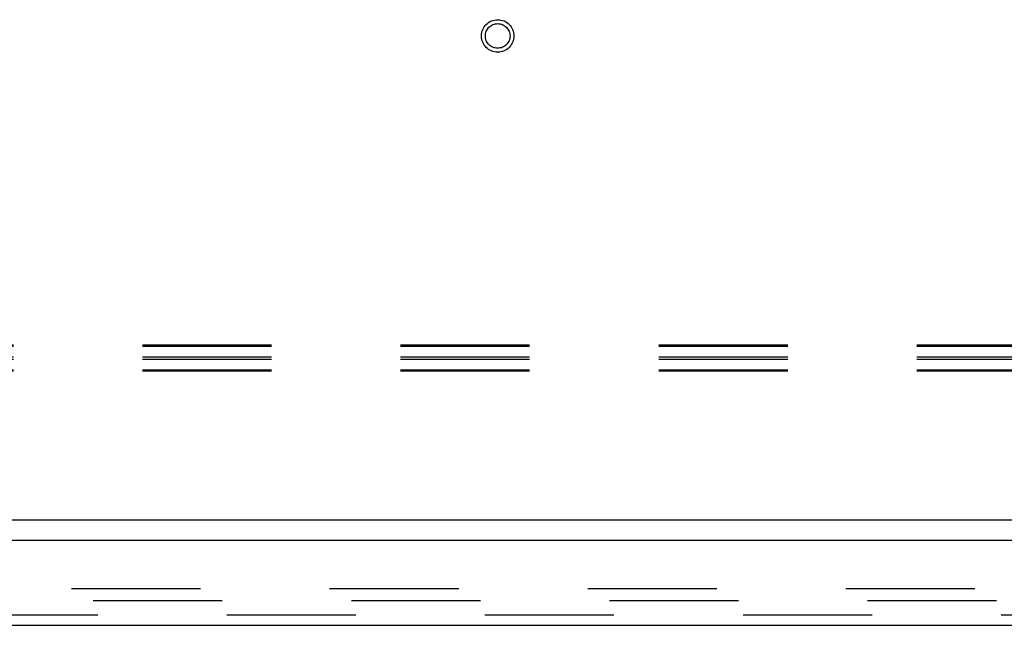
# Model space of a CAD drawing. Header units: inches. Extents: x 0 to 236, y 0 to 153.
# Tile 73 of 99: x 77 to 87, y 113 to 119. Entities that reach past the tile are written whole.
import ezdxf

# ---------------------------------------------------------------- set-up
doc = ezdxf.new("R2010")
doc.units = ezdxf.units.IN
doc.header["$LTSCALE"] = 12.986111
doc.header["$MEASUREMENT"] = 0
doc.linetypes.add('HIDDEN', pattern=[0.2, 0.1, -0.1])
doc.layers.get('0').update_dxf_attribs({"linetype": 'CONTINUOUS'})
doc.layers.add('DEFAULT_2', color=8, linetype='HIDDEN')
doc.layers.add('DOOR_3_ASSEMBLY', color=7, linetype='CONTINUOUS')

msp = doc.modelspace()

# ---------------------------------------------------------------- linework, layer by layer
at = {"color": 7, "linetype": 'Continuous'}
msp.add_line((174.8136, 114.0085), (56.9386, 114.0085), dxfattribs=at)
at = {"layer": 'DEFAULT_2', "color": 8, "linetype": 'HIDDEN'}
for p, q in [((136.3641, 115.7695), (56.9711, 115.7695)), ((136.3641, 115.7569), (56.9711, 115.7569)), ((136.3641, 115.6513), (56.9711, 115.6513)), ((136.3641, 115.6261), (56.9711, 115.6261)), ((136.3641, 115.5205), (56.9711, 115.5205)), ((136.3641, 115.5079), (56.9711, 115.5079)), ((59.0324, 113.321), (94.3136, 113.321)), ((94.3136, 113.196), (59.0324, 113.196))]:
    msp.add_line(p, q, dxfattribs=at)
for radius in [0.1635, 0.124]:
    msp.add_circle((81.5011, 118.8835), radius, dxfattribs=at)
at = {"layer": 'DOOR_3_ASSEMBLY', "color": 3, "linetype": 'Continuous'}
for p, q in [((94.6686, 113.8045), (57.7711, 113.8045)), ((57.9976, 112.9505), (94.4421, 112.9505))]:
    msp.add_line(p, q, dxfattribs=at)
at = {"layer": 'DOOR_3_ASSEMBLY', "color": 8, "linetype": 'HIDDEN'}
msp.add_line((57.9976, 113.0545), (94.4421, 113.0545), dxfattribs=at)

doc.saveas('drawing.dxf')
